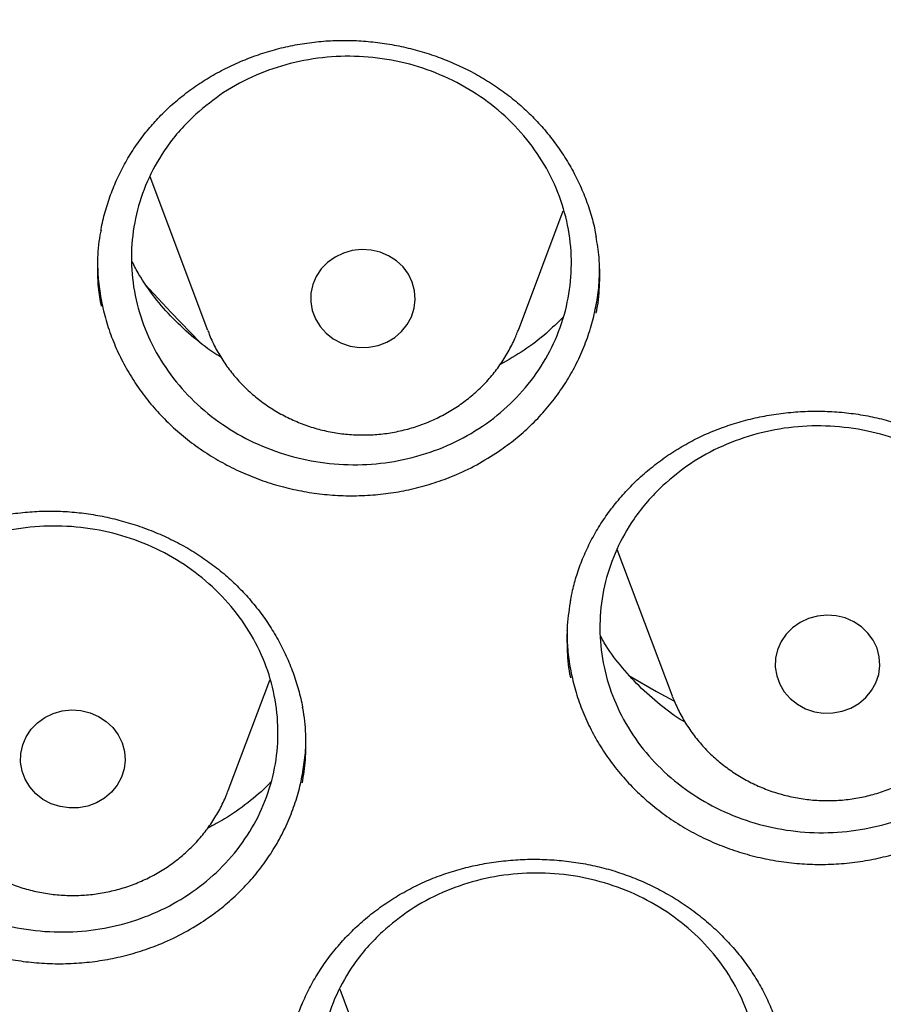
# Model space of a CAD drawing. Header units: millimetres. Extents: x 8 to 1577, y 12 to 2536.
# Tile 68 of 108: x 756.95 to 763.55, y 2119.34 to 2126.87. Entities that reach past the tile are written whole.
import ezdxf

# ---------------------------------------------------------------- set-up
doc = ezdxf.new("R2010")
doc.units = ezdxf.units.MM

msp = doc.modelspace()

# ---------------------------------------------------------------- linework, layer by layer
at = {"color": 7, "linetype": 'Continuous', "lineweight": 30}
for p, q in [((757.9425, 2125.6655), (758.3842, 2124.4913)), ((760.7604, 2124.4913), (761.1038, 2125.404)), ((760.7573, 2124.4832), (760.7604, 2124.4913)), ((761.5143, 2122.8159), (761.9359, 2121.6953)), ((758.542, 2120.9701), (758.8601, 2121.8156)), ((759.395, 2119.4516), (759.8109, 2118.3459))]:
    msp.add_line(p, q, dxfattribs=at)
at = {"color": 7, "linetype": 'Continuous', "lineweight": 30, "flags": 128}
for points in [[(759.8787, 2124.974), (759.8279, 2125.0215), (759.7688, 2125.0596), (759.7035, 2125.0873), (759.6339, 2125.1036), (759.5623, 2125.1079), (759.4911, 2125.1002), (759.4225, 2125.0807), (759.3587, 2125.05), (759.3017, 2125.0092), (759.2535, 2124.9594), (759.2155, 2124.9023), (759.1889, 2124.8398), (759.1747, 2124.7739), (759.1733, 2124.7066), (759.1847, 2124.6402), (759.2085, 2124.5767), (759.2441, 2124.5183), (759.2902, 2124.4668), (759.3453, 2124.4238), (759.4078, 2124.3907), (759.4755, 2124.3687), (759.5464, 2124.3583), (759.6181, 2124.36), (759.6883, 2124.3736), (759.7548, 2124.3988), (759.8154, 2124.4348), (759.8682, 2124.4803), (759.9115, 2124.5339), (759.9439, 2124.5939), (759.9644, 2124.6584), (759.9722, 2124.7253), (759.9672, 2124.7924), (759.9495, 2124.8576), (759.9197, 2124.9188), (759.8787, 2124.974)], [(757.9083, 2124.8409), (758.1059, 2124.6259), (758.3241, 2124.3979)], [(763.324, 2122.2617), (763.2589, 2122.29), (763.1895, 2122.307), (763.118, 2122.312), (763.0467, 2122.3049), (762.9779, 2122.2861), (762.9137, 2122.256), (762.8563, 2122.2156), (762.8076, 2122.1663), (762.769, 2122.1096), (762.7418, 2122.0474), (762.7269, 2121.9815), (762.7247, 2121.9143), (762.7354, 2121.8478), (762.7586, 2121.7841), (762.7935, 2121.7253), (762.839, 2121.6734), (762.8938, 2121.6299), (762.9559, 2121.5962), (763.0234, 2121.5735), (763.0941, 2121.5625), (763.1658, 2121.5635), (763.2362, 2121.5765), (763.3029, 2121.6011), (763.3639, 2121.6365), (763.4172, 2121.6815), (763.4611, 2121.7347), (763.4941, 2121.7944), (763.5153, 2121.8587), (763.5238, 2121.9255), (763.5195, 2121.9927), (763.5025, 2122.058), (763.4734, 2122.1195), (763.433, 2122.1751), (763.3826, 2122.223), (763.324, 2122.2617)], [(761.604, 2121.8509), (761.8175, 2121.7291), (761.9497, 2121.6558)], [(757.0711, 2120.9462), (757.0251, 2120.9978), (756.9897, 2121.0563), (756.966, 2121.1198), (756.9548, 2121.1863), (756.9564, 2121.2536), (756.9708, 2121.3195), (756.9975, 2121.3819), (757.0357, 2121.4389), (757.0841, 2121.4885), (757.1411, 2121.5293), (757.205, 2121.5598), (757.2737, 2121.5792), (757.3449, 2121.5867), (757.4165, 2121.5822), (757.486, 2121.5658), (757.5513, 2121.5379), (757.6103, 2121.4996), (757.661, 2121.452), (757.7018, 2121.3967), (757.7315, 2121.3355), (757.749, 2121.2702), (757.7538, 2121.2031), (757.7458, 2121.1363), (757.7252, 2121.0718), (757.6926, 2121.0119), (757.6492, 2120.9584), (757.5962, 2120.913), (757.5355, 2120.8772), (757.469, 2120.8521), (757.3987, 2120.8386), (757.327, 2120.8371), (757.2562, 2120.8476), (757.1885, 2120.8699), (757.1261, 2120.9031), (757.0711, 2120.9462)]]:
    msp.add_lwpolyline(points, dxfattribs=at)
at = {"color": 7, "linetype": 'Continuous', "lineweight": 30}
for points, knots in [([(734.9477, 2136.1889), (734.9453, 2136.1541), (734.9406, 2136.0834), (734.9339, 2135.9553), (734.9256, 2135.8063), (734.9154, 2135.6395), (734.9054, 2135.4549), (734.8938, 2135.2129), (734.8817, 2134.9057), (734.8717, 2134.5417), (734.8659, 2134.1591), (734.8649, 2133.7605), (734.8695, 2133.3329), (734.8829, 2132.8054), (734.9104, 2132.1848), (734.9576, 2131.4818), (735.021, 2130.778), (735.1003, 2130.0774), (735.2037, 2129.3188), (735.336, 2128.5035), (735.5027, 2127.6332), (735.66, 2126.9218), (735.7949, 2126.3665), (735.8977, 2125.9663), (736.0021, 2125.581), (736.104, 2125.2226), (736.1993, 2124.9012), (736.2864, 2124.6178), (736.3643, 2124.3721), (736.4321, 2124.1638), (736.489, 2123.9928), (736.5323, 2123.8648), (736.5657, 2123.7672), (736.5953, 2123.6814), (736.6298, 2123.5825), (736.6719, 2123.4631), (736.7256, 2123.3129), (736.7924, 2123.1293), (736.874, 2122.91), (736.9685, 2122.6619), (737.0767, 2122.3853), (737.1978, 2122.0844), (737.3283, 2121.7701), (737.5418, 2121.2714), (737.8436, 2120.6045), (738.2702, 2119.7307), (738.7395, 2118.8406), (739.2555, 2117.935), (739.7848, 2117.0709), (740.33, 2116.2394), (740.8919, 2115.4356), (741.4786, 2114.6472), (742.0481, 2113.9275), (742.6009, 2113.2659), (743.1392, 2112.6521), (743.714, 2112.0288), (744.2496, 2111.4772), (744.7361, 2110.9974), (745.1645, 2110.5895), (745.6097, 2110.1804), (746.0712, 2109.7715), (746.5046, 2109.4015), (746.8946, 2109.0791), (747.2265, 2108.8119), (747.5315, 2108.5722), (747.8088, 2108.3591), (748.0314, 2108.1914), (748.2044, 2108.0629), (748.3334, 2107.968), (748.4507, 2107.8826), (748.5558, 2107.8066), (748.646, 2107.7419), (748.7182, 2107.6905), (748.7775, 2107.6484), (748.8446, 2107.6009), (748.9373, 2107.5358), (749.0656, 2107.4464), (749.2261, 2107.3357), (749.4193, 2107.2042), (749.7734, 2106.9669), (750.2872, 2106.6335), (750.9607, 2106.2173), (751.6591, 2105.8073), (752.3822, 2105.4048), (753.1301, 2105.0112), (753.9027, 2104.6278), (754.6936, 2104.2591), (755.5717, 2103.8755), (756.5286, 2103.489), (757.5616, 2103.1085), (758.5871, 2102.7656), (759.6033, 2102.4588), (760.6091, 2102.1863), (761.6079, 2101.9455), (762.6608, 2101.7222), (763.7746, 2101.5204), (764.9509, 2101.3459), (766.1328, 2101.209), (767.319, 2101.1099), (768.5081, 2101.049), (769.6988, 2101.0265), (770.8897, 2101.0426), (772.0793, 2101.0971), (773.2662, 2101.1898), (774.4496, 2101.3204), (775.63, 2101.4891), (776.7516, 2101.6863), (777.8156, 2101.9065), (778.8218, 2102.144), (779.8248, 2102.4108), (780.8237, 2102.707), (781.822, 2103.0344), (782.8254, 2103.3963), (783.8321, 2103.7938), (784.8424, 2104.2289), (785.8544, 2104.7022), (786.8726, 2105.2181), (787.6999, 2105.6715), (788.3287, 2106.0357), (788.7486, 2106.287), (789.134, 2106.5246), (789.4843, 2106.7466), (789.8001, 2106.9517), (790.0822, 2107.139), (790.3114, 2107.2943), (790.4937, 2107.4196), (790.6338, 2107.517), (790.7545, 2107.6017), (790.8582, 2107.6751), (790.96, 2107.7476), (791.0766, 2107.8314), (791.2151, 2107.9318), (791.3745, 2108.0487), (791.5522, 2108.1806), (791.7464, 2108.3268), (791.9515, 2108.4837), (792.1628, 2108.6478), (792.4678, 2108.8885), (792.8717, 2109.2159), (793.3775, 2109.642), (793.9047, 2110.1043), (794.4512, 2110.6045), (794.9569, 2111.089), (795.4174, 2111.5485), (795.821, 2111.9653), (796.2086, 2112.3799), (796.5725, 2112.7823), (796.9449, 2113.2075), (797.3206, 2113.6516), (797.6945, 2114.1105), (798.0223, 2114.5272), (798.3082, 2114.9022), (798.5561, 2115.2362), (798.7822, 2115.5486), (799.0006, 2115.8576), (799.2252, 2116.1835), (799.4728, 2116.5523), (799.7433, 2116.968), (800.0356, 2117.4335), (800.3424, 2117.9416), (800.6364, 2118.4503), (800.9155, 2118.9539), (801.1768, 2119.4447), (801.4325, 2119.9463), (801.6876, 2120.4697), (801.932, 2120.9953), (802.1626, 2121.5167), (802.3663, 2121.9999), (802.5452, 2122.444), (802.7013, 2122.8482), (802.8157, 2123.1565), (802.8941, 2123.3733), (802.9403, 2123.5031), (802.9766, 2123.6066), (803.0044, 2123.6864), (803.0326, 2123.7681), (803.069, 2123.8745), (803.1199, 2124.0252), (803.1848, 2124.2214), (803.2604, 2124.4554), (803.3429, 2124.7186), (803.4279, 2124.9985), (803.5147, 2125.2946), (803.6117, 2125.6379), (803.7178, 2126.0321), (803.8318, 2126.481), (803.945, 2126.9567), (804.0562, 2127.4596), (804.164, 2127.9896), (804.2669, 2128.5452), (804.3764, 2129.2048), (804.4826, 2129.95), (804.5762, 2130.7634), (804.6459, 2131.546), (804.6939, 2132.2972), (804.7227, 2133.0165), (804.7326, 2133.6019), (804.7326, 2134.0608), (804.7288, 2134.4012), (804.7215, 2134.7281), (804.7116, 2135.0365), (804.7002, 2135.3195), (804.6881, 2135.5744), (804.6757, 2135.8018), (804.6635, 2136.0035), (804.6545, 2136.1302), (804.6503, 2136.1889)], [0, 0, 0, 0, 0.000951, 0.00193, 0.003328, 0.0049, 0.006614, 0.008465, 0.01165, 0.015173, 0.018603, 0.022302, 0.026271, 0.030509, 0.036989, 0.043561, 0.050115, 0.056651, 0.063169, 0.071401, 0.079604, 0.087778, 0.091621, 0.095458, 0.099235, 0.102688, 0.105783, 0.108519, 0.110898, 0.112918, 0.11458, 0.115884, 0.116657, 0.117432, 0.118391, 0.119554, 0.120933, 0.122798, 0.124952, 0.127395, 0.130128, 0.13315, 0.136343, 0.139513, 0.1481, 0.156497, 0.166243, 0.175718, 0.185047, 0.193958, 0.202873, 0.211793, 0.220718, 0.227824, 0.235201, 0.242853, 0.250781, 0.255987, 0.261306, 0.266737, 0.272281, 0.277905, 0.282062, 0.285874, 0.289343, 0.292468, 0.295248, 0.296812, 0.298241, 0.299536, 0.300697, 0.301712, 0.302507, 0.303069, 0.303658, 0.304707, 0.3061, 0.307838, 0.30992, 0.312347, 0.319228, 0.326269, 0.333457, 0.340794, 0.348277, 0.355908, 0.363677, 0.371402, 0.381272, 0.390959, 0.400463, 0.409783, 0.418921, 0.427883, 0.436799, 0.4472, 0.4576, 0.468001, 0.478401, 0.488802, 0.499203, 0.509604, 0.520005, 0.530406, 0.540808, 0.55122, 0.561686, 0.570704, 0.579764, 0.588867, 0.598013, 0.607204, 0.616566, 0.626167, 0.635808, 0.645677, 0.655777, 0.666106, 0.670763, 0.675124, 0.679149, 0.682837, 0.68619, 0.689206, 0.691885, 0.69359, 0.695124, 0.696449, 0.697537, 0.698523, 0.699796, 0.701381, 0.703106, 0.705092, 0.707309, 0.709623, 0.712016, 0.714488, 0.720052, 0.725978, 0.732267, 0.73892, 0.745936, 0.751158, 0.756489, 0.761619, 0.766517, 0.771183, 0.776942, 0.782303, 0.787264, 0.791358, 0.795133, 0.798591, 0.801865, 0.805448, 0.809387, 0.813991, 0.819, 0.824416, 0.830237, 0.835096, 0.840205, 0.845497, 0.850563, 0.856213, 0.861446, 0.866264, 0.870667, 0.874654, 0.878225, 0.87975, 0.881022, 0.882033, 0.882781, 0.88336, 0.884423, 0.885889, 0.887759, 0.890142, 0.892694, 0.895394, 0.898243, 0.90124, 0.905279, 0.90956, 0.914083, 0.918848, 0.923854, 0.929103, 0.934544, 0.942438, 0.950028, 0.957314, 0.964297, 0.970976, 0.977351, 0.980594, 0.983753, 0.986827, 0.989704, 0.992312, 0.994612, 0.996657, 0.998451, 1, 1, 1, 1]), ([(737.7693, 2128.4098), (737.7843, 2128.326), (737.8327, 2128.0557), (737.9263, 2127.601), (738.0496, 2127.0457), (738.1846, 2126.4927), (738.3303, 2125.9422), (738.4869, 2125.3943), (738.6543, 2124.8493), (738.8325, 2124.3073), (739.0214, 2123.7684), (739.2209, 2123.233), (739.4311, 2122.7011), (739.6517, 2122.173), (739.8827, 2121.6488), (740.1241, 2121.1288), (740.3758, 2120.613), (740.6376, 2120.1017), (740.9095, 2119.5951), (741.1915, 2119.0934), (741.4833, 2118.5966), (741.7848, 2118.105), (742.0961, 2117.6187), (742.417, 2117.138), (742.7473, 2116.6629), (743.087, 2116.1937), (743.4359, 2115.7305), (743.794, 2115.2735), (744.161, 2114.8228), (744.5369, 2114.3786), (744.9216, 2113.941), (745.3148, 2113.5102), (745.7165, 2113.0863), (746.1266, 2112.6696), (746.5448, 2112.26), (746.9711, 2111.8578), (747.4052, 2111.4632), (747.8472, 2111.0761), (748.2967, 2110.6969), (748.7536, 2110.3255), (749.2178, 2109.9622), (749.6892, 2109.6071), (750.1675, 2109.2603), (750.6526, 2108.9218), (751.1443, 2108.5919), (751.6425, 2108.2706), (752.1469, 2107.9581), (752.6575, 2107.6545), (753.1739, 2107.3598), (753.6962, 2107.0741), (754.224, 2106.7976), (754.7572, 2106.5304), (755.2956, 2106.2726), (755.839, 2106.0241), (756.3872, 2105.7853), (756.9401, 2105.556), (757.4974, 2105.3364), (758.059, 2105.1265), (758.6247, 2104.9266), (759.1942, 2104.7365), (759.7673, 2104.5564), (760.344, 2104.3863), (760.9239, 2104.2263), (761.5069, 2104.0765), (762.0928, 2103.9369), (762.6813, 2103.8075), (763.2723, 2103.6884), (763.8655, 2103.5796), (764.4608, 2103.4813), (765.0579, 2103.3933), (765.6567, 2103.3158), (766.2569, 2103.2487), (766.8584, 2103.1921), (767.4608, 2103.146), (768.0641, 2103.1105), (768.668, 2103.0855), (769.2722, 2103.071), (769.8767, 2103.0671), (770.4811, 2103.0737), (771.0853, 2103.0909), (771.689, 2103.1186), (772.2921, 2103.1569), (772.8943, 2103.2057), (773.4954, 2103.2649), (774.0953, 2103.3347), (774.6937, 2103.4149), (775.2904, 2103.5056), (775.8852, 2103.6066), (776.4779, 2103.718), (777.0682, 2103.8397), (777.6561, 2103.9718), (778.2413, 2104.114), (778.8235, 2104.2665), (779.4026, 2104.4291), (779.9784, 2104.6017), (780.5506, 2104.7844), (781.1192, 2104.977), (781.6838, 2105.1796), (782.2443, 2105.3919), (782.8005, 2105.614), (783.3523, 2105.8458), (783.8993, 2106.0871), (784.4414, 2106.338), (784.9785, 2106.5983), (785.5104, 2106.8679), (786.0368, 2107.1468), (786.5575, 2107.4347), (787.0725, 2107.7318), (787.5815, 2108.0377), (788.0844, 2108.3525), (788.5809, 2108.676), (789.071, 2109.0082), (789.5544, 2109.3488), (790.0309, 2109.6978), (790.5004, 2110.0551), (790.9628, 2110.4205), (791.4179, 2110.7939), (791.8655, 2111.1751), (792.3054, 2111.5642), (792.7376, 2111.9608), (793.1618, 2112.3649), (793.578, 2112.7763), (793.9859, 2113.195), (794.3854, 2113.6206), (794.7765, 2114.0532), (795.1589, 2114.4925), (795.5326, 2114.9385), (795.8973, 2115.3908), (796.253, 2115.8495), (796.5996, 2116.3143), (796.9369, 2116.785), (797.2648, 2117.2616), (797.5832, 2117.7438), (797.892, 2118.2314), (798.1911, 2118.7244), (798.4803, 2119.2225), (798.7597, 2119.7256), (799.029, 2120.2334), (799.2882, 2120.7459), (799.5372, 2121.2628), (799.776, 2121.7839), (800.0043, 2122.3092), (800.2223, 2122.8383), (800.4297, 2123.3711), (800.6265, 2123.9075), (800.8126, 2124.4472), (800.9881, 2124.99), (801.1527, 2125.5358), (801.3065, 2126.0844), (801.4494, 2126.6356), (801.5815, 2127.1892), (801.7019, 2127.745), (801.792, 2128.194), (801.838, 2128.4583), (801.8515, 2128.536)], [0, 0, 0, 0, 0.002978, 0.009604, 0.01623, 0.022856, 0.029483, 0.036109, 0.042735, 0.049362, 0.055988, 0.062615, 0.069242, 0.075868, 0.082495, 0.089122, 0.095749, 0.102376, 0.109003, 0.11563, 0.122257, 0.128884, 0.135512, 0.142139, 0.148766, 0.155394, 0.162021, 0.168649, 0.175277, 0.181905, 0.188533, 0.195161, 0.201789, 0.208417, 0.215045, 0.221673, 0.228302, 0.23493, 0.241558, 0.248187, 0.254816, 0.261444, 0.268073, 0.274702, 0.281331, 0.287959, 0.294588, 0.301217, 0.307846, 0.314476, 0.321105, 0.327734, 0.334363, 0.340993, 0.347622, 0.354251, 0.360881, 0.36751, 0.37414, 0.380769, 0.387399, 0.394028, 0.400658, 0.407287, 0.413917, 0.420547, 0.427177, 0.433806, 0.440436, 0.447066, 0.453696, 0.460325, 0.466955, 0.473585, 0.480215, 0.486845, 0.493474, 0.500104, 0.506734, 0.513364, 0.519994, 0.526624, 0.533254, 0.539883, 0.546513, 0.553143, 0.559773, 0.566403, 0.573032, 0.579662, 0.586292, 0.592922, 0.599551, 0.606181, 0.612811, 0.61944, 0.62607, 0.6327, 0.639329, 0.645959, 0.652588, 0.659218, 0.665847, 0.672477, 0.679106, 0.685735, 0.692365, 0.698994, 0.705623, 0.712252, 0.718881, 0.72551, 0.732139, 0.738768, 0.745397, 0.752026, 0.758654, 0.765283, 0.771912, 0.77854, 0.785169, 0.791797, 0.798426, 0.805054, 0.811682, 0.81831, 0.824938, 0.831566, 0.838194, 0.844822, 0.85145, 0.858077, 0.864705, 0.871332, 0.87796, 0.884587, 0.891215, 0.897842, 0.904469, 0.911096, 0.917723, 0.92435, 0.930977, 0.937604, 0.94423, 0.950857, 0.957484, 0.96411, 0.970737, 0.977363, 0.983989, 0.990616, 0.997242, 1, 1, 1, 1]), ([(757.9929, 2126.0973), (758.0085, 2126.1138), (758.0554, 2126.1632), (758.1398, 2126.2408), (758.2489, 2126.3272), (758.3657, 2126.4061), (758.4896, 2126.4771), (758.6197, 2126.5396), (758.7549, 2126.5929), (758.8941, 2126.6365), (759.0362, 2126.6701), (759.1799, 2126.6933), (759.3241, 2126.7061), (759.4682, 2126.7083), (759.6124, 2126.7003), (759.7568, 2126.6822), (759.9011, 2126.6539), (760.0438, 2126.6155), (760.1837, 2126.5674), (760.3191, 2126.5098), (760.4489, 2126.4434), (760.5717, 2126.3688), (760.6867, 2126.2867), (760.7937, 2126.1972), (760.8933, 2126.1003), (760.9857, 2125.996), (761.0701, 2125.8845), (761.1459, 2125.767), (761.2121, 2125.6441), (761.2684, 2125.5172), (761.3133, 2125.387), (761.3425, 2125.2816), (761.3526, 2125.2193), (761.3554, 2125.2017)], [0, 0, 0, 0, 0.016472, 0.049433, 0.082576, 0.11597, 0.149571, 0.183314, 0.21712, 0.250876, 0.284487, 0.317875, 0.350974, 0.383721, 0.41646, 0.449655, 0.483215, 0.517028, 0.550962, 0.584855, 0.618546, 0.651919, 0.684887, 0.71749, 0.750295, 0.783541, 0.81711, 0.850925, 0.884894, 0.918921, 0.952881, 0.986697, 1, 1, 1, 1]), ([(758.294, 2126.1422), (758.3631, 2126.1996), (758.5033, 2126.3161), (758.7493, 2126.4452), (759.016, 2126.5372), (759.2942, 2126.585), (759.5802, 2126.5888), (759.8609, 2126.5483), (760.1334, 2126.4639), (760.385, 2126.3396), (760.6132, 2126.1767), (760.8075, 2125.9826), (760.9657, 2125.7595), (761.0807, 2125.5177), (761.1512, 2125.2595), (761.1739, 2124.9971), (761.1488, 2124.733), (761.0768, 2124.4794), (760.9588, 2124.2391), (760.8001, 2124.023), (760.6024, 2123.8335), (760.3749, 2123.6794), (760.1199, 2123.5621), (759.8492, 2123.4873), (759.5656, 2123.4556), (759.2822, 2123.4686), (759.0021, 2123.526), (758.7381, 2123.6252), (758.493, 2123.7653), (758.2782, 2123.9395), (758.0958, 2124.1463), (757.9542, 2124.376), (757.855, 2124.6262), (757.8027, 2124.8853), (757.7978, 2125.1508), (757.8406, 2125.4103), (757.9305, 2125.6612), (758.0477, 2125.8634), (758.1725, 2126.0236), (758.2534, 2126.1025), (758.294, 2126.1422)], [0, 0, 0, 0, 0.026474, 0.053716, 0.080191, 0.107433, 0.133904, 0.161143, 0.187607, 0.214838, 0.241294, 0.268517, 0.294967, 0.322185, 0.348636, 0.375854, 0.402311, 0.429534, 0.455999, 0.483231, 0.509702, 0.536942, 0.563417, 0.59066, 0.617132, 0.644373, 0.670839, 0.698073, 0.724531, 0.751756, 0.778208, 0.805427, 0.831877, 0.859095, 0.885549, 0.91277, 0.939232, 0.966461, 0.983138, 1, 1, 1, 1]), ([(757.5693, 2125.2522), (757.5698, 2125.2556), (757.5767, 2125.3039), (757.6005, 2125.3955), (757.6413, 2125.5261), (757.694, 2125.6534), (757.7567, 2125.7764), (757.8295, 2125.8939), (757.9079, 2126.0014), (757.9658, 2126.0667), (757.9929, 2126.0973)], [0, 0, 0, 0, 0.011047, 0.154724, 0.299059, 0.443645, 0.587937, 0.731569, 0.874253, 1, 1, 1, 1]), ([(757.57, 2125.2568), (757.567, 2125.2436), (757.5493, 2125.1655), (757.5406, 2125.0185), (757.5423, 2124.8366), (757.562, 2124.7225), (757.5703, 2124.6746)], [0, 0, 0, 0, 0.069483, 0.409955, 0.752306, 1, 1, 1, 1]), ([(761.3549, 2124.6197), (761.3571, 2124.6294), (761.3745, 2124.7043), (761.3835, 2124.8481), (761.3835, 2125.035), (761.3634, 2125.1537), (761.3545, 2125.2062)], [0, 0, 0, 0, 0.050621, 0.390952, 0.730201, 1, 1, 1, 1]), ([(757.5431, 2125.0208), (757.5438, 2124.9802), (757.5455, 2124.8904), (757.564, 2124.7504), (757.5959, 2124.6021), (757.6417, 2124.4566), (757.7001, 2124.3164), (757.7706, 2124.1809), (757.8538, 2124.05), (757.9487, 2123.9259), (758.0536, 2123.8106), (758.1684, 2123.7036), (758.2936, 2123.6049), (758.4272, 2123.5164), (758.5668, 2123.4395), (758.7125, 2123.3735), (758.865, 2123.3185), (759.0218, 2123.2757), (759.1802, 2123.2457), (759.3407, 2123.2279), (759.5036, 2123.2226), (759.6661, 2123.2302), (759.8256, 2123.2505), (759.9826, 2123.2829), (760.1374, 2123.3279), (760.2994, 2123.3899), (760.466, 2123.4705), (760.5747, 2123.5415), (760.6293, 2123.5772)], [0, 0, 0, 0, 0.030725, 0.068149, 0.106653, 0.145157, 0.182621, 0.220085, 0.258626, 0.297166, 0.334705, 0.372245, 0.410878, 0.449511, 0.486981, 0.524452, 0.563009, 0.601565, 0.639057, 0.676549, 0.71513, 0.753711, 0.79119, 0.82867, 0.867236, 0.905802, 0.952645, 1, 1, 1, 1]), ([(758.4867, 2124.2855), (758.4764, 2124.2914), (758.4026, 2124.334), (758.2784, 2124.4319), (758.1175, 2124.5776), (757.9772, 2124.7407), (757.8731, 2124.8869), (757.8246, 2124.9819), (757.8081, 2125.0145)], [0, 0, 0, 0, 0.034445, 0.247887, 0.46201, 0.675453, 0.888972, 1, 1, 1, 1]), ([(760.6293, 2123.5772), (760.671, 2123.6079), (760.7544, 2123.6691), (760.8694, 2123.7741), (760.976, 2123.8882), (761.0714, 2124.0104), (761.1542, 2124.1386), (761.2249, 2124.2727), (761.2837, 2124.4135), (761.3295, 2124.5584), (761.3612, 2124.705), (761.3799, 2124.8468), (761.3813, 2124.9402), (761.382, 2124.9842)], [0, 0, 0, 0, 0.0910732, 0.1821496, 0.2758832, 0.3696149, 0.4604176, 0.5512224, 0.6446831, 0.7381437, 0.8287453, 0.9193464, 1, 1, 1, 1]), ([(761.0994, 2124.5889), (761.0587, 2124.548), (760.9681, 2124.4567), (760.8075, 2124.3348), (760.6827, 2124.2631), (760.6208, 2124.2276)], [0, 0, 0, 0, 0.290735, 0.648672, 1, 1, 1, 1]), ([(758.3873, 2124.4865), (758.3912, 2124.4754), (758.4077, 2124.4281), (758.4475, 2124.3485), (758.5062, 2124.2489), (758.5752, 2124.1555), (758.6528, 2124.0686), (758.7387, 2123.989), (758.832, 2123.9176), (758.932, 2123.8549), (759.0378, 2123.8015), (759.1484, 2123.7579), (759.263, 2123.7245), (759.3805, 2123.7016), (759.4997, 2123.6896), (759.6198, 2123.6884), (759.7395, 2123.6982), (759.8579, 2123.7189), (759.9737, 2123.7504), (760.0859, 2123.7923), (760.1936, 2123.8443), (760.2956, 2123.906), (760.3911, 2123.9767), (760.4791, 2124.0558), (760.5589, 2124.1426), (760.6298, 2124.2362), (760.6905, 2124.336), (760.7327, 2124.4187), (760.7509, 2124.4692), (760.7559, 2124.4833)], [0, 0, 0, 0, 0.011767, 0.050132, 0.088545, 0.127021, 0.16557, 0.204201, 0.242917, 0.281721, 0.320608, 0.359574, 0.398614, 0.437717, 0.476875, 0.516076, 0.55531, 0.594561, 0.633815, 0.673059, 0.712279, 0.751461, 0.79059, 0.829653, 0.868639, 0.90754, 0.946348, 0.985063, 1, 1, 1, 1]), ([(761.207, 2122.6184), (761.2138, 2122.6392), (761.2346, 2122.7019), (761.2771, 2122.8046), (761.3381, 2122.9247), (761.4095, 2123.041), (761.4908, 2123.1527), (761.5816, 2123.2588), (761.6811, 2123.3585), (761.7884, 2123.4508), (761.9028, 2123.535), (762.0232, 2123.6103), (762.1486, 2123.6762), (762.2786, 2123.7324), (762.4132, 2123.7793), (762.5525, 2123.8171), (762.6961, 2123.8455), (762.8427, 2123.8641), (762.991, 2123.8726), (763.1395, 2123.8709), (763.2867, 2123.8589), (763.4311, 2123.8369), (763.5717, 2123.8049), (763.7084, 2123.7632), (763.8416, 2123.712), (763.9714, 2123.6512), (764.0971, 2123.581), (764.2176, 2123.5019), (764.3317, 2123.4146), (764.4384, 2123.3196), (764.5368, 2123.2179), (764.626, 2123.1102), (764.7054, 2122.9975), (764.7745, 2122.8803), (764.8337, 2122.7589), (764.8825, 2122.6333), (764.9205, 2122.5098), (764.9367, 2122.4276), (764.9443, 2122.3893)], [0, 0, 0, 0, 0.0138938, 0.0419193, 0.0700992, 0.0984894, 0.1270471, 0.1557143, 0.1844219, 0.2130684, 0.2415794, 0.2698896, 0.2979408, 0.325686, 0.3534167, 0.3815182, 0.409916, 0.4385158, 0.4672075, 0.4958494, 0.5243106, 0.5524917, 0.5803174, 0.6078278, 0.6355052, 0.6635307, 0.6918152, 0.7202921, 0.7488842, 0.7775074, 0.806061, 0.8344823, 0.8627279, 0.8907753, 0.9186915, 0.9468749, 0.9752817, 1, 1, 1, 1]), ([(761.865, 2123.3023), (761.9335, 2123.3604), (762.0725, 2123.4782), (762.3172, 2123.6099), (762.583, 2123.705), (762.8607, 2123.7562), (763.1466, 2123.7637), (763.4277, 2123.727), (763.701, 2123.6465), (763.9539, 2123.526), (764.1837, 2123.3667), (764.3799, 2123.176), (764.5405, 2122.9559), (764.658, 2122.7165), (764.7312, 2122.4603), (764.7567, 2122.1991), (764.7343, 2121.9357), (764.6649, 2121.6821), (764.5493, 2121.4411), (764.3928, 2121.2238), (764.197, 2121.0325), (763.971, 2120.876), (763.7172, 2120.7559), (763.4472, 2120.6779), (763.1639, 2120.6426), (762.8805, 2120.6519), (762.5998, 2120.7054), (762.3349, 2120.8008), (762.0884, 2120.9371), (761.8718, 2121.1078), (761.6872, 2121.3114), (761.5433, 2121.5383), (761.4415, 2121.7862), (761.3864, 2122.0437), (761.3788, 2122.3081), (761.4189, 2122.5671), (761.5062, 2122.8183), (761.6214, 2123.0213), (761.7446, 2123.1826), (761.8247, 2123.2622), (761.865, 2123.3023)], [0, 0, 0, 0, 0.02647, 0.053707, 0.080177, 0.107415, 0.133878, 0.161109, 0.187565, 0.214788, 0.241238, 0.268456, 0.294907, 0.322125, 0.348582, 0.375805, 0.40227, 0.429502, 0.455974, 0.483213, 0.509688, 0.536931, 0.563404, 0.590644, 0.61711, 0.644344, 0.670802, 0.698027, 0.724479, 0.751698, 0.778148, 0.805366, 0.83182, 0.859041, 0.885503, 0.912733, 0.939203, 0.96644, 0.983127, 1, 1, 1, 1]), ([(755.7844, 2122.5429), (755.8005, 2122.5588), (755.8488, 2122.6066), (755.9356, 2122.6811), (756.0471, 2122.7637), (756.1663, 2122.8387), (756.2922, 2122.9056), (756.4241, 2122.9638), (756.5609, 2123.0128), (756.7013, 2123.0521), (756.8443, 2123.0813), (756.9886, 2123.1002), (757.1331, 2123.1088), (757.2772, 2123.1068), (757.421, 2123.0946), (757.5648, 2123.0724), (757.708, 2123.0401), (757.8495, 2122.9979), (757.9878, 2122.946), (758.1214, 2122.8849), (758.2491, 2122.8152), (758.3695, 2122.7376), (758.4819, 2122.6528), (758.5861, 2122.5609), (758.6827, 2122.4618), (758.7718, 2122.3555), (758.8528, 2122.2425), (758.9249, 2122.1236), (758.9873, 2121.9997), (759.0399, 2121.8721), (759.0803, 2121.7415), (759.1036, 2121.6518), (759.1102, 2121.6056), (759.1104, 2121.604)], [0, 0, 0, 0, 0.016684, 0.050055, 0.083608, 0.117413, 0.151425, 0.18558, 0.219797, 0.253961, 0.287979, 0.321771, 0.35527, 0.388412, 0.421542, 0.455134, 0.489095, 0.523313, 0.557654, 0.591952, 0.626047, 0.659821, 0.693184, 0.726177, 0.759375, 0.793023, 0.827004, 0.861236, 0.895629, 0.930085, 0.96448, 0.998732, 1, 1, 1, 1]), ([(756.059, 2122.5613), (756.1283, 2122.6178), (756.2689, 2122.7326), (756.5152, 2122.8591), (756.7821, 2122.9486), (757.0603, 2122.9941), (757.346, 2122.9958), (757.6262, 2122.9535), (757.898, 2122.8676), (758.1488, 2122.7423), (758.376, 2122.5787), (758.5691, 2122.3845), (758.7261, 2122.1616), (758.8398, 2121.9205), (758.909, 2121.6634), (758.9306, 2121.4024), (758.9042, 2121.1401), (758.8312, 2120.8887), (758.7122, 2120.6507), (758.5527, 2120.4371), (758.3543, 2120.2501), (758.1263, 2120.0986), (757.871, 2119.9839), (757.6002, 2119.9115), (757.3167, 2119.8821), (757.0337, 2119.897), (756.7541, 2119.9561), (756.4909, 2120.0567), (756.2467, 2120.1976), (756.033, 2120.3724), (755.8517, 2120.5792), (755.7114, 2120.8084), (755.6135, 2121.0577), (755.5624, 2121.3157), (755.5587, 2121.5795), (755.6027, 2121.8371), (755.6936, 2122.0859), (755.8117, 2122.286), (755.9371, 2122.4443), (756.0182, 2122.5221), (756.059, 2122.5613)], [0, 0, 0, 0, 0.026477, 0.053721, 0.080197, 0.107442, 0.133913, 0.161152, 0.187613, 0.214841, 0.241293, 0.268512, 0.294959, 0.322173, 0.348622, 0.375838, 0.402296, 0.42952, 0.455988, 0.483223, 0.509699, 0.536943, 0.563421, 0.590667, 0.617141, 0.644382, 0.670847, 0.698079, 0.724533, 0.751754, 0.778202, 0.805416, 0.831864, 0.859079, 0.885534, 0.912755, 0.93922, 0.966451, 0.983133, 1, 1, 1, 1]), ([(761.1603, 2122.4244), (761.1648, 2122.4503), (761.1761, 2122.5158), (761.1954, 2122.5797), (761.207, 2122.6184)], [0, 0, 0, 0, 0.395509, 1, 1, 1, 1]), ([(761.1597, 2122.4324), (761.1496, 2122.3664), (761.1293, 2122.2346), (761.1321, 2122.0351), (761.1425, 2121.9002), (761.1588, 2121.8339), (761.1592, 2121.8321)], [0, 0, 0, 0, 0.331635, 0.662209, 0.991113, 1, 1, 1, 1]), ([(761.1322, 2122.1975), (761.1329, 2122.1538), (761.1343, 2122.0609), (761.1531, 2121.9194), (761.1846, 2121.7727), (761.2303, 2121.6276), (761.2891, 2121.4866), (761.3597, 2121.352), (761.4419, 2121.2233), (761.5363, 2121.1001), (761.6418, 2120.9847), (761.7564, 2120.879), (761.88, 2120.7821), (762.013, 2120.6943), (762.1537, 2120.6171), (762.2996, 2120.5519), (762.4508, 2120.4979), (762.6078, 2120.4555), (762.768, 2120.4256), (762.9285, 2120.4085), (763.0898, 2120.4038), (763.2523, 2120.4117), (763.4135, 2120.4324), (763.5705, 2120.4653), (763.724, 2120.5101), (763.8742, 2120.5674), (764.0184, 2120.6363), (764.1543, 2120.7156), (764.2825, 2120.805), (764.4033, 2120.9051), (764.5231, 2121.0234), (764.6389, 2121.1605), (764.7064, 2121.2668), (764.7403, 2121.3202)], [0, 0, 0, 0, 0.027897, 0.059369, 0.090841, 0.123232, 0.155624, 0.18701, 0.218397, 0.250689, 0.282981, 0.314401, 0.345822, 0.378146, 0.410469, 0.441954, 0.473439, 0.505841, 0.538243, 0.569673, 0.601102, 0.633442, 0.665782, 0.697231, 0.728679, 0.761041, 0.793403, 0.824842, 0.85628, 0.88863, 0.92098, 0.960275, 1, 1, 1, 1]), ([(762.0347, 2121.4938), (762.0305, 2121.4961), (761.9623, 2121.5339), (761.8429, 2121.6254), (761.6797, 2121.767), (761.5378, 2121.9267), (761.4414, 2122.0545), (761.3997, 2122.1316), (761.3912, 2122.1474)], [0, 0, 0, 0, 0.015129, 0.246236, 0.47808, 0.709187, 0.940276, 1, 1, 1, 1]), ([(761.9372, 2121.6918), (761.9518, 2121.6566), (761.9809, 2121.5857), (762.0375, 2121.4851), (762.1031, 2121.3895), (762.178, 2121.3004), (762.2612, 2121.2183), (762.3522, 2121.1442), (762.4501, 2121.0785), (762.554, 2121.022), (762.6632, 2120.9751), (762.7766, 2120.9383), (762.8932, 2120.9119), (763.012, 2120.8963), (763.1319, 2120.8915), (763.2519, 2120.8977), (763.3708, 2120.9149), (763.4876, 2120.9428), (763.6011, 2120.9813), (763.7104, 2121.03), (763.8144, 2121.0886), (763.9121, 2121.1564), (764.0027, 2121.2328), (764.0853, 2121.3172), (764.1592, 2121.4086), (764.2233, 2121.5065), (764.2741, 2121.6003), (764.2985, 2121.6632), (764.3089, 2121.6899)], [0, 0, 0, 0, 0.038063, 0.076397, 0.11479, 0.153253, 0.191795, 0.230422, 0.269135, 0.307933, 0.346812, 0.385766, 0.424787, 0.463866, 0.502992, 0.542155, 0.581339, 0.620531, 0.659718, 0.698885, 0.738019, 0.777104, 0.816128, 0.855079, 0.893947, 0.932724, 0.971408, 1, 1, 1, 1]), ([(759.1094, 2121.0291), (759.1186, 2121.0871), (759.1382, 2121.2106), (759.1365, 2121.4019), (759.1269, 2121.5376), (759.1107, 2121.605), (759.1101, 2121.6076)], [0, 0, 0, 0, 0.303111, 0.645042, 0.986441, 1, 1, 1, 1]), ([(755.3005, 2121.4495), (755.3002, 2121.4238), (755.2994, 2121.349), (755.3124, 2121.2239), (755.3391, 2121.0755), (755.3802, 2120.9295), (755.4338, 2120.7884), (755.4998, 2120.6516), (755.5785, 2120.5189), (755.6692, 2120.3926), (755.7702, 2120.2748), (755.8813, 2120.1648), (756.0031, 2120.0628), (756.1337, 2119.9707), (756.2706, 2119.8899), (756.4139, 2119.8197), (756.5644, 2119.7603), (756.7196, 2119.7128), (756.8769, 2119.6779), (757.0366, 2119.6551), (757.1991, 2119.6447), (757.3617, 2119.6471), (757.5218, 2119.6621), (757.6796, 2119.6893), (757.8358, 2119.729), (757.9999, 2119.7855), (758.1694, 2119.8604), (758.2807, 2119.9277), (758.3367, 2119.9616)], [0, 0, 0, 0, 0.019845, 0.057691, 0.096629, 0.135567, 0.173446, 0.211326, 0.250296, 0.289263, 0.327211, 0.365158, 0.404212, 0.443265, 0.481137, 0.519009, 0.557978, 0.596947, 0.634839, 0.672732, 0.711726, 0.750719, 0.788603, 0.826488, 0.86547, 0.904453, 0.951965, 1, 1, 1, 1]), ([(758.3367, 2119.9616), (758.3793, 2119.9907), (758.4644, 2120.0488), (758.5825, 2120.1492), (758.6926, 2120.2589), (758.7919, 2120.3771), (758.8789, 2120.5017), (758.9541, 2120.6327), (759.0176, 2120.7707), (759.068, 2120.9131), (759.1051, 2121.0578), (759.1278, 2121.2048), (759.1378, 2121.3159), (759.1357, 2121.378), (759.1353, 2121.3896)], [0, 0, 0, 0, 0.087968, 0.175939, 0.266464, 0.356988, 0.444886, 0.532785, 0.623256, 0.713727, 0.801429, 0.88913, 0.979395, 1, 1, 1, 1]), ([(756.4718, 2120.5133), (756.4914, 2120.4957), (756.5399, 2120.4519), (756.6241, 2120.3893), (756.7247, 2120.3274), (756.8311, 2120.2751), (756.9422, 2120.2325), (757.0572, 2120.2003), (757.1749, 2120.1786), (757.2943, 2120.1677), (757.4144, 2120.1677), (757.534, 2120.1787), (757.6521, 2120.2006), (757.7676, 2120.2332), (757.8794, 2120.2762), (757.9865, 2120.3293), (758.0878, 2120.3919), (758.1826, 2120.4636), (758.2698, 2120.5436), (758.3486, 2120.6311), (758.4185, 2120.7254), (758.4781, 2120.8258), (758.5192, 2120.9083), (758.5366, 2120.9583), (758.5412, 2120.9718)], [0, 0, 0, 0, 0.031754, 0.078948, 0.12621, 0.173574, 0.221034, 0.268581, 0.316205, 0.363894, 0.411634, 0.459413, 0.50721, 0.55501, 0.602795, 0.650549, 0.698255, 0.745894, 0.793452, 0.840915, 0.888272, 0.935517, 0.982648, 1, 1, 1, 1]), ([(758.8646, 2121.0332), (758.86, 2121.0279), (758.8087, 2120.9703), (758.6919, 2120.8754), (758.5369, 2120.7621), (758.4285, 2120.7059), (758.3848, 2120.6832)], [0, 0, 0, 0, 0.036136, 0.395536, 0.756083, 1, 1, 1, 1]), ([(759.0833, 2119.2772), (759.0911, 2119.2976), (759.1147, 2119.359), (759.162, 2119.4591), (759.2285, 2119.5757), (759.3053, 2119.6881), (759.3918, 2119.7954), (759.4874, 2119.8969), (759.5914, 2119.9917), (759.703, 2120.0787), (759.8212, 2120.1574), (759.945, 2120.2271), (760.0733, 2120.2872), (760.2058, 2120.3374), (760.3424, 2120.3783), (760.4833, 2120.4098), (760.6281, 2120.4319), (760.7754, 2120.4442), (760.924, 2120.4463), (761.0722, 2120.4383), (761.2186, 2120.4202), (761.3618, 2120.3922), (761.5008, 2120.3546), (761.6353, 2120.3074), (761.7659, 2120.2509), (761.8927, 2120.1851), (762.015, 2120.1101), (762.1316, 2120.0266), (762.2415, 2119.935), (762.3436, 2119.8363), (762.4371, 2119.7312), (762.5212, 2119.6206), (762.5952, 2119.5053), (762.6587, 2119.3862), (762.7122, 2119.2632), (762.7548, 2119.1364), (762.782, 2119.0359), (762.7912, 2118.9775), (762.7935, 2118.963)], [0, 0, 0, 0, 0.014117, 0.042593, 0.071224, 0.100063, 0.129069, 0.158183, 0.187336, 0.216425, 0.245376, 0.274122, 0.302605, 0.330778, 0.358931, 0.387462, 0.416294, 0.445332, 0.474464, 0.503544, 0.532441, 0.561054, 0.589305, 0.617235, 0.645334, 0.673789, 0.702509, 0.731426, 0.760463, 0.789535, 0.818539, 0.847412, 0.876109, 0.904609, 0.932978, 0.961624, 0.990499, 1, 1, 1, 1]), ([(759.722, 2119.8911), (759.7906, 2119.9485), (759.9296, 2120.065), (760.1743, 2120.1949), (760.44, 2120.2882), (760.7176, 2120.3378), (761.0032, 2120.3439), (761.284, 2120.3061), (761.5569, 2120.2249), (761.8093, 2120.1039), (762.0386, 2119.9446), (762.2342, 2119.7541), (762.3942, 2119.5346), (762.5112, 2119.2961), (762.5839, 2119.0412), (762.6089, 2118.7815), (762.586, 2118.5197), (762.5163, 2118.268), (762.4004, 2118.029), (762.2437, 2117.8137), (762.0478, 2117.6243), (761.8217, 2117.4698), (761.5679, 2117.3516), (761.298, 2117.2752), (761.0149, 2117.2415), (760.7318, 2117.252), (760.4514, 2117.3065), (760.1869, 2117.4026), (759.9409, 2117.5391), (759.7249, 2117.7098), (759.5409, 2117.913), (759.3975, 2118.1391), (759.2962, 2118.386), (759.2417, 2118.6422), (759.2345, 2118.905), (759.275, 2119.1623), (759.3627, 2119.4116), (759.4781, 2119.6129), (759.6015, 2119.7726), (759.6817, 2119.8515), (759.722, 2119.8911)], [0, 0, 0, 0, 0.026472, 0.053711, 0.080182, 0.107422, 0.133886, 0.161117, 0.187571, 0.214792, 0.241239, 0.268454, 0.294902, 0.322117, 0.348572, 0.375793, 0.402259, 0.429491, 0.455965, 0.483207, 0.509686, 0.536932, 0.563407, 0.590651, 0.617118, 0.644353, 0.670809, 0.698033, 0.724482, 0.751698, 0.778145, 0.805359, 0.831811, 0.85903, 0.885492, 0.912721, 0.939193, 0.966432, 0.983123, 1, 1, 1, 1])]:
    msp.add_open_spline(points, degree=3, knots=knots, dxfattribs=at)

doc.saveas('drawing.dxf')
